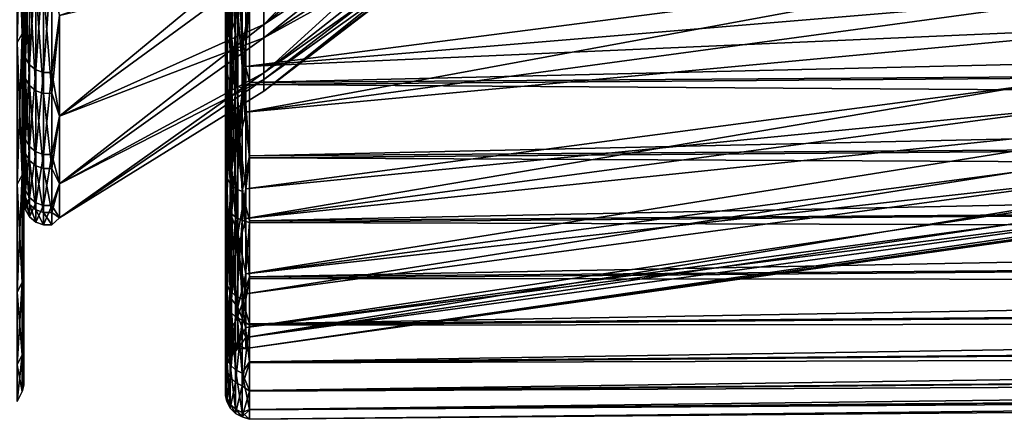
# Model space of a CAD drawing. Header units: metres. Extents: x -147 to 182, y -23 to 81.
# Tile 169 of 212: x 136.96 to 145.27, y -22.99 to -19.62. Entities that reach past the tile are written whole.
import ezdxf

# ---------------------------------------------------------------- set-up
doc = ezdxf.new("R2010")
doc.units = ezdxf.units.M
doc.layers.add('solid_ORA153_SW0001', color=7, linetype='CONTINUOUS')

msp = doc.modelspace()

# ---------------------------------------------------------------- linework, layer by layer
at = {"layer": 'solid_ORA153_SW0001'}
for points in [[(139.022964, -19.658188, 4.745441), (140.647751, -18.310463, 4.996523), (140.647751, -17.965664, 6.121536)], [(139.022964, -19.00326, 6.916621), (139.022964, -19.658188, 4.745441), (140.647751, -17.965664, 6.121536)], [(138.872177, -20.39712, -9.248863), (150.584595, -18.805969, -8.769136), (150.584595, -18.242016, -9.888933)], [(138.872177, -19.25071, -11.445267), (138.872177, -20.39712, -9.248863), (150.584595, -18.242016, -9.888933)], [(136.985397, -18.282341, 13.610699), (136.94281, -18.349518, 13.660709), (136.94281, -19.811356, 11.438091)], [(136.985397, -19.738829, 11.396218), (136.985397, -18.282341, 13.610699), (136.94281, -19.811356, 11.438091)], [(136.985397, -18.282341, -13.610699), (136.985397, -19.738829, -11.396218), (136.94281, -18.349518, -13.660709)], [(136.985397, -19.738829, -11.396218), (136.94281, -19.811356, -11.438091), (136.94281, -18.349518, -13.660709)], [(136.985397, -18.282341, -13.610699), (137, -18.960186, -12.482038), (137, -19.654409, -11.357558)], [(136.985397, -18.282341, -13.610699), (137, -19.654409, -11.357558), (136.985397, -19.738829, -11.396218)], [(136.985397, -19.738829, 11.396218), (137, -18.959881, 12.482499), (136.985397, -18.282341, 13.610699)], [(138.709839, -19.776199, -11.466935), (138.700012, -18.537638, -13.270865), (138.709854, -18.347033, -13.637266)], [(138.709839, -19.776199, -11.466935), (138.709854, -18.347033, -13.637266), (138.738541, -19.824699, -11.495057)], [(138.709854, -18.347033, -13.637266), (138.738541, -18.392029, -13.670712), (138.738541, -19.824699, -11.495057)], [(138.712677, -19.770254, -10.792188), (138.749115, -19.716516, -10.762853), (138.749115, -18.311996, -13.009642)], [(138.712677, -18.361906, -13.0451), (138.712677, -19.770254, -10.792188), (138.749115, -18.311996, -13.009642)], [(138.749115, -18.311996, -13.009642), (138.749115, -19.716516, -10.762853), (138.804703, -19.554232, -10.964115)], [(139.022964, -19.658188, 4.745441), (140.647751, -18.584887, 3.852306), (140.647751, -18.310463, 4.996523)], [(138.712677, -18.361906, -13.0451), (138.700012, -18.412563, -13.094728), (138.700012, -19.826809, -10.834758)], [(138.712677, -18.361906, -13.0451), (138.700012, -19.826809, -10.834758), (138.712677, -19.770254, -10.792188)], [(138.700012, -19.289076, -12.152834), (138.700012, -19.826809, -10.834758), (138.700012, -18.412563, -13.094728)], [(138.738541, -18.392029, -13.670712), (138.783249, -18.427631, -13.697175), (138.783249, -19.863075, -11.517309)], [(138.738541, -19.824699, -11.495057), (138.738541, -18.392029, -13.670712), (138.783249, -19.863075, -11.517309)], [(138.783249, -18.427631, -13.697175), (138.839539, -18.45031, -13.714032), (138.839539, -19.887522, -11.531484)], [(138.783249, -19.863075, -11.517309), (138.783249, -18.427631, -13.697175), (138.839539, -19.887522, -11.531484)], [(138.839539, -19.887522, -11.531484), (138.839539, -18.45031, -13.714032), (138.901749, -19.457748, -12.260295)], [(138.872162, -20.013861, 10.051345), (150.584595, -18.500885, 9.395727), (150.584595, -19.034603, 8.261127)], [(138.872162, -20.013861, 10.051345), (138.872162, -18.711645, 12.306849), (150.584595, -18.500885, 9.395727)], [(139.022964, -19.770384, -4.253873), (140.647751, -18.481653, -4.320507), (140.647751, -18.71386, -3.166981)], [(139.022964, -19.770384, -4.253873), (139.022964, -19.16979, -6.440707), (140.647751, -18.481653, -4.320507)], [(138.709839, -19.776199, -11.466935), (138.700012, -19.289076, -12.152834), (138.700012, -18.537638, -13.270865)], [(139.022964, -20.065903, 2.514584), (140.647751, -18.787882, 2.693283), (140.647751, -18.584887, 3.852306)], [(139.022964, -19.658188, 4.745441), (139.022964, -20.065903, 2.514584), (140.647751, -18.584887, 3.852306)], [(138.709839, -18.712418, 13.131427), (138.699997, -19.308212, 12.122416), (138.699997, -19.990496, 10.960849)], [(138.709839, -18.712418, 13.131427), (138.699997, -19.990496, 10.960849), (138.709839, -20.081814, 10.922896)], [(138.709839, -18.712418, 13.131427), (138.709839, -20.081814, 10.922896), (138.738525, -18.758308, 13.163631)], [(138.709839, -20.081814, 10.922896), (138.738525, -20.131063, 10.949684), (138.738525, -18.758308, 13.163631)], [(138.738525, -18.758308, 13.163631), (138.738525, -20.131063, 10.949684), (138.783234, -18.794621, 13.189113)], [(138.804688, -19.333763, 11.348376), (138.872162, -18.711645, 12.306849), (138.872162, -20.013861, 10.051345)], [(139.022964, -19.770384, -4.253873), (140.647751, -18.71386, -3.166981), (140.647751, -18.87414, -2.001283)], [(138.738525, -20.131063, 10.949684), (138.783234, -20.170033, 10.970881), (138.783234, -18.794621, 13.189113)], [(138.783234, -18.794621, 13.189113), (138.783234, -20.170033, 10.970881), (138.839523, -18.817751, 13.205345)], [(138.783234, -20.170033, 10.970881), (138.839523, -20.194857, 10.984383), (138.839523, -18.817751, 13.205345)], [(138.839523, -18.817751, 13.205345), (138.839523, -20.194857, 10.984383), (138.901749, -19.477964, 12.228164)], [(138.872177, -20.39712, -9.248863), (150.584595, -19.300995, -7.617997), (150.584595, -18.805969, -8.769136)], [(139.022964, -20.065903, 2.514584), (140.647751, -18.918669, 1.523909), (140.647751, -18.787882, 2.693283)], [(139.022964, -20.122355, -2.013545), (140.647751, -18.87414, -2.001283), (140.647751, -18.96188, -0.827894)], [(139.022964, -20.122355, -2.013545), (139.022964, -19.770384, -4.253873), (140.647751, -18.87414, -2.001283)], [(139.022964, -20.221275, 0.252104), (140.647751, -18.976742, 0.348678), (140.647751, -18.918669, 1.523909)], [(139.022964, -20.065903, 2.514584), (139.022964, -20.221275, 0.252104), (140.647751, -18.918669, 1.523909)], [(136.985397, -19.738829, 11.396218), (137, -19.654133, 11.358037), (137, -18.959881, 12.482499)], [(137, -19.424248, 8.378839), (137, -18.959881, 12.482499), (137, -19.654133, 11.358037)], [(137, -19.424252, -8.378828), (137, -19.654409, -11.357558), (137, -18.960186, -12.482038)], [(137.012024, -19.942768, 7.258574), (137.012024, -19.004669, 9.445815), (137, -19.424248, 8.378839)], [(137.046875, -19.058718, 9.472679), (137.012024, -19.004669, 9.445815), (137.012024, -19.942768, 7.258574)], [(137.300888, -20.431076, 6.116663), (139.022964, -19.658188, 4.745441), (139.022964, -19.00326, 6.916621)], [(137.300888, -19.582829, 8.447207), (137.300888, -20.431076, 6.116663), (139.022964, -19.00326, 6.916621)], [(138.712662, -19.052942, 12.013323), (138.7491, -19.001152, 11.980668), (138.7491, -20.279713, 9.659887)], [(138.7491, -20.279713, 9.659887), (138.7491, -19.001152, 11.980668), (138.804688, -19.333763, 11.348376)], [(139.022964, -20.221275, 0.252104), (140.647751, -18.96188, -0.827894), (140.647751, -18.976742, 0.348678)], [(139.022964, -20.221275, 0.252104), (139.022964, -20.122355, -2.013545), (140.647751, -18.96188, -0.827894)], [(137.046875, -19.999485, 7.279217), (137.046875, -19.058718, 9.472679), (137.012024, -19.942768, 7.258574)], [(137.100327, -19.098776, 9.492588), (137.046875, -19.058718, 9.472679), (137.046875, -19.999485, 7.279217)], [(137.100327, -20.041519, 7.294517), (137.100327, -19.098776, 9.492588), (137.046875, -19.999485, 7.279217)], [(137.165878, -19.119978, 9.503126), (137.100327, -19.098776, 9.492588), (137.100327, -20.041519, 7.294517)], [(138.712662, -20.334988, 9.686216), (138.699997, -19.115332, 12.045692), (138.712662, -19.052942, 12.013323)], [(138.712662, -20.334988, 9.686216), (138.712662, -19.052942, 12.013323), (138.7491, -20.279713, 9.659887)], [(138.872162, -20.013861, 10.051345), (150.584595, -19.034603, 8.261127), (150.584595, -19.498617, 7.096929)], [(137.165878, -20.063766, 7.302614), (137.165878, -19.119978, 9.503126), (137.100327, -20.041519, 7.294517)], [(137.23558, -19.119747, 9.503012), (137.165878, -19.119978, 9.503126), (137.165878, -20.063766, 7.302614)], [(137.23558, -20.063526, 7.302526), (137.23558, -19.119747, 9.503012), (137.165878, -20.063766, 7.302614)], [(137.23558, -20.063526, 7.302526), (137.300888, -19.582829, 8.447207), (137.23558, -19.119747, 9.503012)], [(137.300888, -20.431076, -6.116663), (139.022964, -19.16979, -6.440707), (139.022964, -19.770384, -4.253873)], [(137.300888, -20.431076, -6.116663), (137.300888, -19.582829, -8.447207), (139.022964, -19.16979, -6.440707)], [(138.699997, -19.308212, 12.122416), (138.699997, -19.115332, 12.045692), (138.699997, -20.400955, 9.710591)], [(138.712662, -20.334988, 9.686216), (138.699997, -20.400955, 9.710591), (138.699997, -19.115332, 12.045692)], [(138.901749, -19.477964, 12.228164), (180.235626, -19.839897, 10.9012), (180.235626, -19.161858, 12.053254)], [(138.901749, -20.147919, -11.089644), (180.235641, -19.171923, -12.037193), (180.235641, -19.848997, -10.884573)], [(138.901749, -20.147919, -11.089644), (138.901749, -19.457748, -12.260295), (180.235641, -19.171923, -12.037193)], [(137.012024, -19.234253, -8.969079), (137.012024, -20.117531, -6.75913), (137, -19.424252, -8.378828)], [(137.046875, -20.174744, -6.778354), (137.012024, -20.117531, -6.75913), (137.012024, -19.234253, -8.969079)], [(137.046875, -19.288956, -8.994587), (137.046875, -20.174744, -6.778354), (137.012024, -19.234253, -8.969079)], [(138.804703, -19.554232, -10.964115), (138.872177, -20.39712, -9.248863), (138.872177, -19.25071, -11.445267)], [(137.100327, -20.217148, -6.7926), (137.046875, -20.174744, -6.778354), (137.046875, -19.288956, -8.994587)], [(137.100327, -19.329496, -9.013493), (137.100327, -20.217148, -6.7926), (137.046875, -19.288956, -8.994587)], [(137.165878, -20.23959, -6.800141), (137.100327, -20.217148, -6.7926), (137.100327, -19.329496, -9.013493)], [(137.165878, -19.350954, -9.023498), (137.165878, -20.23959, -6.800141), (137.100327, -19.329496, -9.013493)], [(138.699997, -19.990496, 10.960849), (138.699997, -19.308212, 12.122416), (138.699997, -20.400955, 9.710591)], [(138.700012, -19.289076, -12.152834), (138.700012, -19.973207, -10.992309), (138.700012, -19.826809, -10.834758)], [(138.709839, -19.776199, -11.466935), (138.700012, -19.973207, -10.992309), (138.700012, -19.289076, -12.152834)], [(138.7491, -20.279713, 9.659887), (138.804688, -19.333763, 11.348376), (138.804688, -20.515091, 9.039415)], [(138.804688, -20.515091, 9.039415), (138.804688, -19.333763, 11.348376), (138.872162, -20.013861, 10.051345)], [(138.872177, -21.293907, -6.939272), (150.584595, -19.725821, -6.438494), (150.584595, -19.300995, -7.617997)], [(138.872177, -20.39712, -9.248863), (138.872177, -21.293907, -6.939272), (150.584595, -19.300995, -7.617997)], [(137, -20.265652, 6.067102), (137, -19.424248, 8.378839), (137, -19.654133, 11.358037)], [(137.012024, -19.942768, 7.258574), (137, -19.424248, 8.378839), (137, -20.265652, 6.067102)], [(137, -19.424252, -8.378828), (137, -20.265652, -6.067104), (137, -19.654409, -11.357558)], [(137.012024, -20.117531, -6.75913), (137, -20.265652, -6.067104), (137, -19.424252, -8.378828)], [(137.23558, -19.350721, -9.02339), (137.23558, -20.239347, -6.800059), (137.165878, -19.350954, -9.023498)], [(137.23558, -20.239347, -6.800059), (137.165878, -20.23959, -6.800141), (137.165878, -19.350954, -9.023498)], [(137.23558, -19.350721, -9.02339), (137.300888, -19.582829, -8.447207), (137.23558, -20.239347, -6.800059)], [(138.839523, -20.194857, 10.984383), (138.901749, -20.166201, 11.056376), (138.901749, -19.477964, 12.228164)], [(138.839539, -19.887522, -11.531484), (138.901749, -19.457748, -12.260295), (138.901749, -20.147919, -11.089644)], [(138.872162, -21.045424, 7.659914), (150.584595, -19.498617, 7.096929), (150.584595, -19.891495, 5.906837)], [(138.872162, -20.013861, 10.051345), (150.584595, -19.498617, 7.096929), (138.872162, -21.045424, 7.659914)], [(138.901749, -19.477964, 12.228164), (138.901749, -20.166201, 11.056376), (180.235626, -19.839897, 10.9012)], [(137.23558, -20.239347, -6.800059), (137.300888, -19.582829, -8.447207), (137.300888, -20.431076, -6.116663)], [(137.23558, -20.063526, 7.302526), (137.300888, -20.431076, 6.116663), (137.300888, -19.582829, 8.447207)], [(138.749115, -19.716516, -10.762853), (138.804703, -20.689705, -8.632262), (138.804703, -19.554232, -10.964115)], [(138.804703, -19.554232, -10.964115), (138.804703, -20.689705, -8.632262), (138.872177, -20.39712, -9.248863)], [(136.985397, -19.738829, 11.396218), (137, -20.281754, 10.195118), (137, -19.654133, 11.358037)], [(136.985397, -19.738829, -11.396218), (137, -19.654409, -11.357558), (137, -20.282001, -10.194625)], [(137, -20.265652, 6.067102), (137, -19.654133, 11.358037), (137, -20.281754, 10.195118)], [(137, -20.265652, -6.067104), (137, -20.282001, -10.194625), (137, -19.654409, -11.357558)], [(137.300888, -21.003031, 3.703401), (139.022964, -20.065903, 2.514584), (139.022964, -19.658188, 4.745441)], [(137.300888, -20.431076, 6.116663), (137.300888, -21.003031, 3.703401), (139.022964, -19.658188, 4.745441)], [(136.985397, -19.738829, 11.396218), (136.94281, -19.811356, 11.438091), (136.94281, -21.00528, 9.060793)], [(136.985397, -20.928383, 9.027623), (136.985397, -19.738829, 11.396218), (136.94281, -21.00528, 9.060793)], [(136.985397, -19.738829, -11.396218), (136.985397, -20.928383, -9.027623), (136.94281, -19.811356, -11.438091)], [(136.985397, -19.738829, -11.396218), (137, -20.282001, -10.194625), (137, -20.84083, -8.997208)], [(136.985397, -19.738829, -11.396218), (137, -20.84083, -8.997208), (136.985397, -20.928383, -9.027623)], [(136.985397, -20.928383, 9.027623), (137, -20.281754, 10.195118), (136.985397, -19.738829, 11.396218)], [(138.712677, -20.903519, -8.389112), (138.749115, -20.846699, -8.366308), (138.749115, -19.716516, -10.762853)], [(138.712677, -19.770254, -10.792188), (138.712677, -20.903519, -8.389112), (138.749115, -19.716516, -10.762853)], [(138.749115, -19.716516, -10.762853), (138.749115, -20.846699, -8.366308), (138.804703, -20.689705, -8.632262)], [(138.872177, -21.293907, -6.939272), (150.584595, -20.078579, -5.235747), (150.584595, -19.725821, -6.438494)], [(136.985397, -20.928383, -9.027623), (136.94281, -21.00528, -9.060793), (136.94281, -19.811356, -11.438091)], [(137.300888, -21.003031, -3.703401), (139.022964, -19.770384, -4.253873), (139.022964, -20.122355, -2.013545)], [(137.300888, -21.003031, -3.703401), (137.300888, -20.431076, -6.116663), (139.022964, -19.770384, -4.253873)], [(138.712677, -19.770254, -10.792188), (138.700012, -19.826809, -10.834758), (138.700012, -20.96484, -8.424361)], [(138.712677, -19.770254, -10.792188), (138.700012, -20.96484, -8.424361), (138.712677, -20.903519, -8.389112)], [(138.709839, -20.94982, -9.148429), (138.700012, -19.973207, -10.992309), (138.709839, -19.776199, -11.466935)], [(138.700012, -20.587557, -9.793487), (138.700012, -20.96484, -8.424361), (138.700012, -19.826809, -10.834758)], [(138.700012, -19.973207, -10.992309), (138.700012, -20.587557, -9.793487), (138.700012, -19.826809, -10.834758)], [(138.709839, -19.776199, -11.466935), (138.738541, -19.824699, -11.495057), (138.738541, -21.001198, -9.170865)], [(138.709839, -20.94982, -9.148429), (138.709839, -19.776199, -11.466935), (138.738541, -21.001198, -9.170865)], [(138.738541, -19.824699, -11.495057), (138.783249, -19.863075, -11.517309), (138.783249, -21.041851, -9.188618)], [(138.738541, -21.001198, -9.170865), (138.738541, -19.824699, -11.495057), (138.783249, -21.041851, -9.188618)], [(138.901749, -20.166201, 11.056376), (180.235626, -20.448753, 9.711133), (180.235626, -19.839897, 10.9012)], [(138.783249, -19.863075, -11.517309), (138.839539, -19.887522, -11.531484), (138.839539, -21.067747, -9.199926)], [(138.783249, -21.041851, -9.188618), (138.783249, -19.863075, -11.517309), (138.839539, -21.067747, -9.199926)], [(138.839539, -19.887522, -11.531484), (138.901749, -20.147919, -11.089644), (138.901749, -20.76774, -9.880274)], [(138.839539, -21.067747, -9.199926), (138.839539, -19.887522, -11.531484), (138.901749, -20.76774, -9.880274)], [(138.872162, -21.762732, 5.288443), (150.584595, -19.891495, 5.906837), (150.584595, -20.21195, 4.694616)], [(138.872162, -21.762732, 5.288443), (138.872162, -21.045424, 7.659914), (150.584595, -19.891495, 5.906837)], [(138.901749, -20.76774, -9.880274), (180.235641, -19.848997, -10.884573), (180.235641, -20.45686, -9.693998)], [(138.901749, -20.76774, -9.880274), (138.901749, -20.147919, -11.089644), (180.235641, -19.848997, -10.884573)], [(137.012024, -20.630074, 4.980052), (137.012024, -19.942768, 7.258574), (137, -20.265652, 6.067102)], [(137.046875, -19.999485, 7.279217), (137.012024, -19.942768, 7.258574), (137.012024, -20.630074, 4.980052)], [(137.046875, -20.688745, 4.994215), (137.046875, -19.999485, 7.279217), (137.012024, -20.630074, 4.980052)], [(137.100327, -20.041519, 7.294517), (137.046875, -19.999485, 7.279217), (137.046875, -20.688745, 4.994215)], [(138.699997, -19.990496, 10.960849), (138.699997, -20.400955, 9.710591), (138.699997, -21.402636, 7.240291)], [(138.699997, -20.602959, 9.76105), (138.699997, -19.990496, 10.960849), (138.699997, -21.402636, 7.240291)], [(138.709839, -20.081814, 10.922896), (138.699997, -19.990496, 10.960849), (138.699997, -20.602959, 9.76105)], [(138.709839, -20.94982, -9.148429), (138.700012, -20.587557, -9.793487), (138.700012, -19.973207, -10.992309)], [(137.100327, -20.732229, 5.004712), (137.100327, -20.041519, 7.294517), (137.046875, -20.688745, 4.994215)], [(137.165878, -20.063766, 7.302614), (137.100327, -20.041519, 7.294517), (137.100327, -20.732229, 5.004712)], [(137.165878, -20.755243, 5.010268), (137.165878, -20.063766, 7.302614), (137.100327, -20.732229, 5.004712)], [(137.23558, -20.063526, 7.302526), (137.165878, -20.063766, 7.302614), (137.165878, -20.755243, 5.010268)], [(137.23558, -20.754993, 5.010207), (137.23558, -20.063526, 7.302526), (137.165878, -20.755243, 5.010268)], [(137.23558, -20.754993, 5.010207), (137.300888, -20.431076, 6.116663), (137.23558, -20.063526, 7.302526)], [(137.300888, -21.290955, 1.240057), (139.022964, -20.221275, 0.252104), (139.022964, -20.065903, 2.514584)], [(137.300888, -21.003031, 3.703401), (137.300888, -21.290955, 1.240057), (139.022964, -20.065903, 2.514584)], [(138.709839, -20.081814, 10.922896), (138.699997, -20.602959, 9.76105), (138.709839, -21.191713, 8.57322)], [(138.709839, -20.081814, 10.922896), (138.709839, -21.191713, 8.57322), (138.738525, -20.131063, 10.949684)], [(138.804688, -20.515091, 9.039415), (138.872162, -20.013861, 10.051345), (138.872162, -21.045424, 7.659914)], [(138.872177, -21.930098, -4.544757), (150.584595, -20.358028, -4.014083), (150.584595, -20.078579, -5.235747)], [(138.872177, -21.293907, -6.939272), (138.872177, -21.930098, -4.544757), (150.584595, -20.078579, -5.235747)], [(137.012024, -20.117531, -6.75913), (137.012024, -20.747818, -4.464182), (137, -20.265652, -6.067104)], [(137.046875, -20.806824, -4.476878), (137.012024, -20.747818, -4.464182), (137.012024, -20.117531, -6.75913)], [(137.046875, -20.174744, -6.778354), (137.046875, -20.806824, -4.476878), (137.012024, -20.117531, -6.75913)], [(137.100327, -20.850555, -4.486288), (137.046875, -20.806824, -4.476878), (137.046875, -20.174744, -6.778354)], [(137.100327, -20.217148, -6.7926), (137.100327, -20.850555, -4.486288), (137.046875, -20.174744, -6.778354)], [(137.300888, -21.290955, -1.240057), (139.022964, -20.122355, -2.013545), (139.022964, -20.221275, 0.252104)], [(137.300888, -21.290955, -1.240057), (137.300888, -21.003031, -3.703401), (139.022964, -20.122355, -2.013545)], [(138.709839, -21.191713, 8.57322), (138.738525, -21.243687, 8.594246), (138.738525, -20.131063, 10.949684)], [(138.738525, -20.131063, 10.949684), (138.738525, -21.243687, 8.594246), (138.783234, -20.170033, 10.970881)], [(138.738525, -21.243687, 8.594246), (138.783234, -21.284809, 8.610883), (138.783234, -20.170033, 10.970881)], [(138.783234, -20.170033, 10.970881), (138.783234, -21.284809, 8.610883), (138.839523, -20.194857, 10.984383)], [(138.839523, -20.194857, 10.984383), (138.901749, -20.784023, 9.845984), (138.901749, -20.166201, 11.056376)], [(138.901749, -20.166201, 11.056376), (138.901749, -20.784023, 9.845984), (180.235626, -20.448753, 9.711133)], [(137.165878, -20.873703, -4.491268), (137.100327, -20.850555, -4.486288), (137.100327, -20.217148, -6.7926)], [(137.165878, -20.23959, -6.800141), (137.165878, -20.873703, -4.491268), (137.100327, -20.217148, -6.7926)], [(137.23558, -20.239347, -6.800059), (137.23558, -20.873451, -4.491214), (137.165878, -20.23959, -6.800141)], [(137.23558, -20.873451, -4.491214), (137.165878, -20.873703, -4.491268), (137.165878, -20.23959, -6.800141)], [(137.23558, -20.239347, -6.800059), (137.300888, -20.431076, -6.116663), (137.23558, -20.873451, -4.491214)], [(137.300888, -21.290955, 1.240057), (137.300888, -21.290955, -1.240057), (139.022964, -20.221275, 0.252104)], [(138.783234, -21.284809, 8.610883), (138.839523, -21.311005, 8.621481), (138.839523, -20.194857, 10.984383)], [(138.839523, -20.194857, 10.984383), (138.839523, -21.311005, 8.621481), (138.901749, -20.784023, 9.845984)], [(138.872162, -21.762732, 5.288443), (150.584595, -20.21195, 4.694616), (150.584595, -20.458431, 3.466253)], [(136.985397, -20.928383, 9.027623), (137, -20.840612, 8.997713), (137, -20.281754, 10.195118)], [(137, -20.265652, -6.067104), (137, -20.832958, -3.67344), (137, -20.282001, -10.194625)], [(137, -20.832958, 3.673448), (137, -20.265652, 6.067102), (137, -20.281754, 10.195118)], [(137.012024, -20.630074, 4.980052), (137, -20.265652, 6.067102), (137, -20.832958, 3.673448)], [(137.012024, -20.747818, -4.464182), (137, -20.832958, -3.67344), (137, -20.265652, -6.067104)], [(137, -20.832958, 3.673448), (137, -20.281754, 10.195118), (137, -20.840612, 8.997713)], [(137, -20.832958, -3.67344), (137, -20.84083, -8.997208), (137, -20.282001, -10.194625)], [(138.712662, -21.334091, 7.224337), (138.699997, -20.400955, 9.710591), (138.712662, -20.334988, 9.686216)], [(138.712662, -20.334988, 9.686216), (138.7491, -20.279713, 9.659887), (138.7491, -21.2761, 7.2047)], [(138.712662, -21.334091, 7.224337), (138.712662, -20.334988, 9.686216), (138.7491, -21.2761, 7.2047)], [(138.7491, -21.2761, 7.2047), (138.7491, -20.279713, 9.659887), (138.804688, -20.515091, 9.039415)], [(138.712662, -21.334091, 7.224337), (138.699997, -21.402636, 7.240291), (138.699997, -20.400955, 9.710591)], [(138.804703, -20.689705, -8.632262), (138.872177, -21.293907, -6.939272), (138.872177, -20.39712, -9.248863)], [(138.872177, -22.297905, -2.094623), (150.584595, -20.563305, -2.777198), (150.584595, -20.358028, -4.014083)], [(138.872177, -21.930098, -4.544757), (138.872177, -22.297905, -2.094623), (150.584595, -20.358028, -4.014083)], [(137.23558, -20.873451, -4.491214), (137.300888, -20.431076, -6.116663), (137.300888, -21.003031, -3.703401)], [(137.23558, -20.754993, 5.010207), (137.300888, -21.003031, 3.703401), (137.300888, -20.431076, 6.116663)], [(138.872162, -22.213707, 2.85225), (150.584595, -20.458431, 3.466253), (150.584595, -20.630438, 2.224235)], [(138.872162, -22.213707, 2.85225), (138.872162, -21.762732, 5.288443), (150.584595, -20.458431, 3.466253)], [(138.901749, -20.784023, 9.845984), (180.235626, -20.986303, 8.487204), (180.235626, -20.448753, 9.711133)], [(138.901749, -21.31505, -8.636406), (180.235641, -20.45686, -9.693998), (180.235641, -20.993387, -8.46962)], [(138.901749, -21.31505, -8.636406), (138.901749, -20.76774, -9.880274), (180.235641, -20.45686, -9.693998)], [(138.700012, -20.587557, -9.793487), (138.700012, -21.130054, -8.560411), (138.700012, -20.96484, -8.424361)], [(138.709839, -20.94982, -9.148429), (138.700012, -21.130054, -8.560411), (138.700012, -20.587557, -9.793487)], [(138.7491, -21.2761, 7.2047), (138.804688, -20.515091, 9.039415), (138.804688, -21.421833, 6.609467)], [(138.804688, -21.421833, 6.609467), (138.804688, -20.515091, 9.039415), (138.872162, -21.045424, 7.659914)], [(138.872177, -22.297905, -2.094623), (150.584595, -20.693436, -1.531001), (150.584595, -20.563305, -2.777198)], [(137.012024, -21.057945, 2.638903), (137.012024, -20.630074, 4.980052), (137, -20.832958, 3.673448)], [(137.046875, -20.688745, 4.994215), (137.012024, -20.630074, 4.980052), (137.012024, -21.057945, 2.638903)], [(138.699997, -22.001513, 5.974394), (138.699997, -20.602959, 9.76105), (138.699997, -21.402636, 7.240291)], [(138.699997, -22.001513, 5.974394), (138.699997, -21.143526, 8.527092), (138.699997, -20.602959, 9.76105)], [(138.709839, -21.191713, 8.57322), (138.699997, -20.602959, 9.76105), (138.699997, -21.143526, 8.527092)], [(138.872162, -22.213707, 2.85225), (150.584595, -20.630438, 2.224235), (150.584595, -20.727091, 0.974761)], [(137.012024, -20.747818, -4.464182), (137.012024, -21.117189, -2.113094), (137, -20.832958, -3.67344)], [(137.046875, -21.117834, 2.646408), (137.046875, -20.688745, 4.994215), (137.012024, -21.057945, 2.638903)], [(137.046875, -21.177246, -2.119103), (137.012024, -21.117189, -2.113094), (137.012024, -20.747818, -4.464182)], [(137.046875, -20.806824, -4.476878), (137.046875, -21.177246, -2.119103), (137.012024, -20.747818, -4.464182)], [(137.100327, -20.732229, 5.004712), (137.046875, -20.688745, 4.994215), (137.046875, -21.117834, 2.646408)], [(137.100327, -21.16222, 2.65197), (137.100327, -20.732229, 5.004712), (137.046875, -21.117834, 2.646408)], [(137.165878, -20.755243, 5.010268), (137.100327, -20.732229, 5.004712), (137.100327, -21.16222, 2.65197)], [(137.165878, -21.185711, 2.654914), (137.165878, -20.755243, 5.010268), (137.100327, -21.16222, 2.65197)], [(137.23558, -20.754993, 5.010207), (137.165878, -20.755243, 5.010268), (137.165878, -21.185711, 2.654914)], [(137.23558, -21.185457, 2.654882), (137.23558, -20.754993, 5.010207), (137.165878, -21.185711, 2.654914)], [(137.23558, -21.185457, 2.654882), (137.300888, -21.003031, 3.703401), (137.23558, -20.754993, 5.010207)], [(138.749115, -20.846699, -8.366308), (138.804703, -21.548254, -6.184871), (138.804703, -20.689705, -8.632262)], [(138.804703, -20.689705, -8.632262), (138.804703, -21.548254, -6.184871), (138.872177, -21.293907, -6.939272)], [(138.872162, -22.392828, 0.381147), (150.584595, -20.748125, -0.27841), (150.584595, -20.693436, -1.531001)], [(138.872177, -22.297905, -2.094623), (138.872162, -22.392828, 0.381147), (150.584595, -20.693436, -1.531001)], [(138.872162, -22.392828, 0.381147), (150.584595, -20.727091, 0.974761), (150.584595, -20.748125, -0.27841)], [(138.872162, -22.392828, 0.381147), (138.872162, -22.213707, 2.85225), (150.584595, -20.727091, 0.974761)], [(136.985397, -20.928383, 9.027623), (137, -21.328873, 7.769753), (137, -20.840612, 8.997713)], [(136.985397, -20.928383, -9.027623), (137, -20.84083, -8.997208), (137, -21.329062, -7.769236)], [(137, -20.832958, -3.67344), (137, -21.118559, -1.229981), (137, -20.84083, -8.997208)], [(137, -21.118557, 1.229985), (137, -20.832958, 3.673448), (137, -20.840612, 8.997713)], [(137.012024, -21.057945, 2.638903), (137, -20.832958, 3.673448), (137, -21.118557, 1.229985)], [(137.012024, -21.117189, -2.113094), (137, -21.118559, -1.229981), (137, -20.832958, -3.67344)], [(137, -21.118557, 1.229985), (137, -20.840612, 8.997713), (137, -21.328873, 7.769753)], [(137, -21.118559, -1.229981), (137, -21.329062, -7.769236), (137, -20.84083, -8.997208)], [(137.100327, -21.221758, -2.123557), (137.046875, -21.177246, -2.119103), (137.046875, -20.806824, -4.476878)], [(137.100327, -20.850555, -4.486288), (137.100327, -21.221758, -2.123557), (137.046875, -20.806824, -4.476878)], [(138.839523, -21.311005, 8.621481), (138.901749, -21.329279, 8.601213), (138.901749, -20.784023, 9.845984)], [(138.839539, -21.067747, -9.199926), (138.901749, -20.76774, -9.880274), (138.901749, -21.31505, -8.636406)], [(138.901749, -20.784023, 9.845984), (138.901749, -21.329279, 8.601213), (180.235626, -20.986303, 8.487204)], [(137.165878, -21.245316, -2.125914), (137.100327, -21.221758, -2.123557), (137.100327, -20.850555, -4.486288)], [(137.165878, -20.873703, -4.491268), (137.165878, -21.245316, -2.125914), (137.100327, -20.850555, -4.486288)], [(137.23558, -20.873451, -4.491214), (137.23558, -21.24506, -2.125889), (137.165878, -20.873703, -4.491268)], [(137.23558, -21.24506, -2.125889), (137.165878, -21.245316, -2.125914), (137.165878, -20.873703, -4.491268)], [(137.23558, -20.873451, -4.491214), (137.300888, -21.003031, -3.703401), (137.23558, -21.24506, -2.125889)], [(138.712677, -20.903519, -8.389112), (138.700012, -20.96484, -8.424361), (138.700012, -21.811098, -5.896647)], [(138.712677, -20.903519, -8.389112), (138.700012, -21.811098, -5.896647), (138.712677, -21.745932, -5.869309)], [(138.712677, -21.745932, -5.869309), (138.749115, -21.686823, -5.853355), (138.749115, -20.846699, -8.366308)], [(138.712677, -20.903519, -8.389112), (138.712677, -21.745932, -5.869309), (138.749115, -20.846699, -8.366308)], [(138.749115, -20.846699, -8.366308), (138.749115, -21.686823, -5.853355), (138.804703, -21.548254, -6.184871)], [(136.985397, -20.928383, 9.027623), (136.94281, -21.00528, 9.060793), (136.94281, -21.915144, 6.560963)], [(136.985397, -21.834915, 6.536944), (136.985397, -20.928383, 9.027623), (136.94281, -21.915144, 6.560963)], [(136.985397, -20.928383, -9.027623), (136.985397, -21.834915, -6.536944), (136.94281, -21.00528, -9.060793)], [(136.985397, -21.834915, -6.536944), (136.94281, -21.915144, -6.560963), (136.94281, -21.00528, -9.060793)], [(136.985397, -20.928383, -9.027623), (137, -21.329062, -7.769236), (137, -21.745014, -6.514928)], [(136.985397, -20.928383, -9.027623), (137, -21.745014, -6.514928), (136.985397, -21.834915, -6.536944)], [(136.985397, -21.834915, 6.536944), (137, -21.328873, 7.769753), (136.985397, -20.928383, 9.027623)], [(137.23558, -21.24506, -2.125889), (137.300888, -21.003031, -3.703401), (137.300888, -21.290955, -1.240057)], [(137.23558, -21.185457, 2.654882), (137.300888, -21.290955, 1.240057), (137.300888, -21.003031, 3.703401)], [(138.709839, -21.852726, -6.711708), (138.700012, -21.130054, -8.560411), (138.709839, -20.94982, -9.148429)], [(138.700012, -21.598782, -7.297433), (138.700012, -21.811098, -5.896647), (138.700012, -20.96484, -8.424361)], [(138.700012, -21.130054, -8.560411), (138.700012, -21.598782, -7.297433), (138.700012, -20.96484, -8.424361)], [(138.709839, -20.94982, -9.148429), (138.738541, -21.001198, -9.170865), (138.738541, -21.906321, -6.728168)], [(138.709839, -21.852726, -6.711708), (138.709839, -20.94982, -9.148429), (138.738541, -21.906321, -6.728168)], [(138.738541, -21.001198, -9.170865), (138.783249, -21.041851, -9.188618), (138.783249, -21.948725, -6.741192)], [(138.738541, -21.906321, -6.728168), (138.738541, -21.001198, -9.170865), (138.783249, -21.948725, -6.741192)], [(138.901749, -21.329279, 8.601213), (180.235626, -21.450672, 7.233678), (180.235626, -20.986303, 8.487204)], [(138.901749, -21.787937, -7.362383), (180.235641, -20.993387, -8.46962), (180.235641, -21.456709, -7.215707)], [(138.901749, -21.787937, -7.362383), (138.901749, -21.31505, -8.636406), (180.235641, -20.993387, -8.46962)], [(137.012024, -21.221001, 0.264568), (137.012024, -21.057945, 2.638903), (137, -21.118557, 1.229985)], [(137.046875, -21.117834, 2.646408), (137.012024, -21.057945, 2.638903), (137.012024, -21.221001, 0.264568)], [(138.783249, -21.041851, -9.188618), (138.839539, -21.067747, -9.199926), (138.839539, -21.975739, -6.749488)], [(138.783249, -21.948725, -6.741192), (138.783249, -21.041851, -9.188618), (138.839539, -21.975739, -6.749488)], [(138.804688, -21.421833, 6.609467), (138.872162, -21.045424, 7.659914), (138.872162, -21.762732, 5.288443)], [(138.839539, -21.067747, -9.199926), (138.901749, -21.31505, -8.636406), (138.901749, -21.787937, -7.362383)], [(138.839539, -21.975739, -6.749488), (138.839539, -21.067747, -9.199926), (138.901749, -21.787937, -7.362383)], [(137.012024, -21.117189, -2.113094), (137.012024, -21.221001, 0.264568), (137, -21.118559, -1.229981)], [(137, -21.118559, -1.229981), (137, -21.118557, 1.229985), (137, -21.328873, 7.769753)], [(137.012024, -21.221001, 0.264568), (137, -21.118557, 1.229985), (137, -21.118559, -1.229981)], [(137, -21.118559, -1.229981), (137, -21.328873, 7.769753), (137, -21.329062, -7.769236)], [(137.046875, -21.281353, 0.265321), (137.012024, -21.221001, 0.264568), (137.012024, -21.117189, -2.113094)], [(137.046875, -21.177246, -2.119103), (137.046875, -21.281353, 0.265321), (137.012024, -21.117189, -2.113094)], [(137.046875, -21.281353, 0.265321), (137.046875, -21.117834, 2.646408), (137.012024, -21.221001, 0.264568)], [(137.100327, -21.16222, 2.65197), (137.046875, -21.117834, 2.646408), (137.046875, -21.281353, 0.265321)], [(137.100327, -21.326082, 0.265878), (137.100327, -21.16222, 2.65197), (137.046875, -21.281353, 0.265321)], [(137.165878, -21.185711, 2.654914), (137.100327, -21.16222, 2.65197), (137.100327, -21.326082, 0.265878)], [(138.699997, -22.001513, 5.974394), (138.699997, -21.610239, 7.263444), (138.699997, -21.143526, 8.527092)], [(138.709839, -21.191713, 8.57322), (138.699997, -21.143526, 8.527092), (138.699997, -21.610239, 7.263444)], [(138.709839, -21.852726, -6.711708), (138.700012, -21.598782, -7.297433), (138.700012, -21.130054, -8.560411)], [(137.100327, -21.326082, 0.265878), (137.046875, -21.281353, 0.265321), (137.046875, -21.177246, -2.119103)], [(137.100327, -21.221758, -2.123557), (137.100327, -21.326082, 0.265878), (137.046875, -21.177246, -2.119103)], [(137.165878, -21.349756, 0.266173), (137.165878, -21.185711, 2.654914), (137.100327, -21.326082, 0.265878)], [(137.165878, -21.349756, 0.266173), (137.100327, -21.326082, 0.265878), (137.100327, -21.221758, -2.123557)], [(137.165878, -21.245316, -2.125914), (137.165878, -21.349756, 0.266173), (137.100327, -21.221758, -2.123557)], [(137.23558, -21.185457, 2.654882), (137.165878, -21.185711, 2.654914), (137.165878, -21.349756, 0.266173)], [(137.23558, -21.349499, 0.26617), (137.23558, -21.185457, 2.654882), (137.165878, -21.349756, 0.266173)], [(137.23558, -21.24506, -2.125889), (137.23558, -21.349499, 0.26617), (137.165878, -21.245316, -2.125914)], [(137.23558, -21.349499, 0.26617), (137.165878, -21.349756, 0.266173), (137.165878, -21.245316, -2.125914)], [(137.23558, -21.349499, 0.26617), (137.300888, -21.290955, 1.240057), (137.23558, -21.185457, 2.654882)], [(137.23558, -21.24506, -2.125889), (137.300888, -21.290955, -1.240057), (137.23558, -21.349499, 0.26617)], [(138.709839, -21.191713, 8.57322), (138.699997, -21.610239, 7.263444), (138.709839, -22.027777, 6.112763)], [(138.709839, -21.191713, 8.57322), (138.709839, -22.027777, 6.112763), (138.738525, -21.243687, 8.594246)], [(138.709839, -22.027777, 6.112763), (138.738541, -22.081799, 6.127754), (138.738525, -21.243687, 8.594246)], [(138.738525, -21.243687, 8.594246), (138.738541, -22.081799, 6.127754), (138.783234, -21.284809, 8.610883)], [(136.985397, -21.834915, 6.536944), (137, -21.744856, 6.515456), (137, -21.328873, 7.769753)], [(137, -21.328873, 7.769753), (137, -21.744856, 6.515456), (137, -21.329062, -7.769236)], [(137, -21.744856, 6.515456), (137, -21.745014, -6.514928), (137, -21.329062, -7.769236)], [(137.23558, -21.349499, 0.26617), (137.300888, -21.290955, -1.240057), (137.300888, -21.290955, 1.240057)], [(138.712662, -22.03635, 4.661937), (138.699997, -21.402636, 7.240291), (138.712662, -21.334091, 7.224337)], [(138.712662, -21.334091, 7.224337), (138.7491, -21.2761, 7.2047), (138.7491, -21.976452, 4.649265)], [(138.712662, -22.03635, 4.661937), (138.712662, -21.334091, 7.224337), (138.7491, -21.976452, 4.649265)], [(138.738541, -22.081799, 6.127754), (138.783249, -22.124544, 6.139616), (138.783234, -21.284809, 8.610883)], [(138.7491, -21.976452, 4.649265), (138.7491, -21.2761, 7.2047), (138.804688, -21.421833, 6.609467)], [(138.783234, -21.284809, 8.610883), (138.783249, -22.124544, 6.139616), (138.839523, -21.311005, 8.621481)], [(138.783249, -22.124544, 6.139616), (138.839523, -22.151773, 6.147172), (138.839523, -21.311005, 8.621481)], [(138.804703, -21.548254, -6.184871), (138.872177, -21.930098, -4.544757), (138.872177, -21.293907, -6.939272)], [(138.839523, -21.311005, 8.621481), (138.839523, -22.151773, 6.147172), (138.901749, -21.329279, 8.601213)], [(138.839523, -22.151773, 6.147172), (138.901749, -21.800062, 7.326412), (138.901749, -21.329279, 8.601213)], [(138.901749, -21.329279, 8.601213), (138.901749, -21.800062, 7.326412), (180.235626, -21.450672, 7.233678)], [(138.699997, -22.315979, 4.664451), (138.699997, -21.402636, 7.240291), (138.699997, -22.106409, 4.669178)], [(138.712662, -22.03635, 4.661937), (138.699997, -22.106409, 4.669178), (138.699997, -21.402636, 7.240291)], [(138.699997, -22.315979, 4.664451), (138.699997, -22.001513, 5.974394), (138.699997, -21.402636, 7.240291)], [(138.7491, -21.976452, 4.649265), (138.804688, -21.421833, 6.609467), (138.804703, -22.041853, 4.091053)], [(138.804703, -22.041853, 4.091053), (138.804688, -21.421833, 6.609467), (138.872162, -21.762732, 5.288443)], [(138.901749, -21.800062, 7.326412), (180.235626, -21.840242, 5.954929), (180.235626, -21.450672, 7.233678)], [(138.901749, -22.18475, -6.062654), (180.235641, -21.456709, -7.215707), (180.235641, -21.845211, -5.936633)], [(138.901749, -22.18475, -6.062654), (138.901749, -21.787937, -7.362383), (180.235641, -21.456709, -7.215707)], [(138.749115, -21.686823, -5.853355), (138.804703, -22.118387, -3.654697), (138.804703, -21.548254, -6.184871)], [(138.804703, -21.548254, -6.184871), (138.804703, -22.118387, -3.654697), (138.872177, -21.930098, -4.544757)], [(138.709839, -22.027777, 6.112763), (138.699997, -21.610239, 7.263444), (138.699997, -22.001513, 5.974394)], [(138.700012, -21.598782, -7.297433), (138.700012, -21.992069, -6.00906), (138.700012, -21.811098, -5.896647)], [(138.709839, -21.852726, -6.711708), (138.700012, -21.992069, -6.00906), (138.700012, -21.598782, -7.297433)], [(136.985397, -21.834915, 6.536944), (137, -22.087133, 5.239136), (137, -21.744856, 6.515456)], [(136.985397, -21.834915, -6.536944), (137, -21.745014, -6.514928), (137, -22.087261, -5.2386)], [(137, -21.744856, 6.515456), (137, -22.087133, 5.239136), (137, -21.745014, -6.514928)], [(137, -22.087133, 5.239136), (137, -22.087261, -5.2386), (137, -21.745014, -6.514928)], [(138.712677, -21.745932, -5.869309), (138.700012, -21.811098, -5.896647), (138.700012, -22.353785, -3.286768)], [(138.712677, -21.745932, -5.869309), (138.700012, -22.353785, -3.286768), (138.712677, -22.28577, -3.267842)], [(138.712677, -22.28577, -3.267842), (138.749115, -22.225193, -3.258959), (138.749115, -21.686823, -5.853355)], [(138.712677, -21.745932, -5.869309), (138.712677, -22.28577, -3.267842), (138.749115, -21.686823, -5.853355)], [(138.749115, -21.686823, -5.853355), (138.749115, -22.225193, -3.258959), (138.804703, -22.118387, -3.654697)], [(136.985397, -21.834915, 6.536944), (136.94281, -21.915144, 6.560963), (136.94281, -22.528643, 3.972408)], [(136.985397, -22.446167, 3.957865), (136.985397, -21.834915, 6.536944), (136.94281, -22.528643, 3.972408)], [(136.985397, -21.834915, -6.536944), (136.985397, -22.446167, -3.957865), (136.94281, -21.915144, -6.560963)], [(136.985397, -21.834915, -6.536944), (137, -22.087261, -5.2386), (137, -22.354654, -3.944536)], [(136.985397, -21.834915, -6.536944), (137, -22.354654, -3.944536), (136.985397, -22.446167, -3.957865)], [(136.985397, -22.446167, 3.957865), (137, -22.087133, 5.239136), (136.985397, -21.834915, 6.536944)], [(138.700012, -22.308598, -4.699612), (138.700012, -22.353785, -3.286768), (138.700012, -21.811098, -5.896647)], [(138.700012, -21.992069, -6.00906), (138.700012, -22.308598, -4.699612), (138.700012, -21.811098, -5.896647)], [(138.804703, -22.041853, 4.091053), (138.872162, -21.762732, 5.288443), (138.872162, -22.213707, 2.85225)], [(138.839523, -22.151773, 6.147172), (138.901749, -22.194729, 6.026029), (138.901749, -21.800062, 7.326412)], [(138.839539, -21.975739, -6.749488), (138.901749, -21.787937, -7.362383), (138.901749, -22.18475, -6.062654)], [(138.901749, -21.800062, 7.326412), (138.901749, -22.194729, 6.026029), (180.235626, -21.840242, 5.954929)], [(136.985397, -22.446167, -3.957865), (136.94281, -22.528643, -3.972408), (136.94281, -21.915144, -6.560963)], [(138.709839, -22.473255, -4.188258), (138.700012, -21.992069, -6.00906), (138.709839, -21.852726, -6.711708)], [(138.709839, -21.852726, -6.711708), (138.738541, -21.906321, -6.728168), (138.738541, -22.52837, -4.198529)], [(138.709839, -22.473255, -4.188258), (138.709839, -21.852726, -6.711708), (138.738541, -22.52837, -4.198529)], [(138.738541, -21.906321, -6.728168), (138.783249, -21.948725, -6.741192), (138.783249, -22.57198, -4.206657)], [(138.738541, -22.52837, -4.198529), (138.738541, -21.906321, -6.728168), (138.783249, -22.57198, -4.206657)], [(138.901749, -22.194729, 6.026029), (180.235626, -22.153656, 4.655415), (180.235626, -21.840242, 5.954929)], [(138.901749, -22.504103, -4.741756), (180.235641, -21.845211, -5.936633), (180.235641, -22.157537, -4.636857)], [(138.901749, -22.504103, -4.741756), (138.901749, -22.18475, -6.062654), (180.235641, -21.845211, -5.936633)], [(138.709839, -22.027777, 6.112763), (138.699997, -22.001513, 5.974394), (138.699997, -22.315979, 4.664451)], [(138.709839, -22.473255, -4.188258), (138.700012, -22.308598, -4.699612), (138.700012, -21.992069, -6.00906)], [(138.712662, -22.03635, 4.661937), (138.7491, -21.976452, 4.649265), (138.749115, -22.371023, 2.029141)], [(138.749115, -22.371023, 2.029141), (138.7491, -21.976452, 4.649265), (138.804703, -22.041853, 4.091053)], [(138.783249, -21.948725, -6.741192), (138.839539, -21.975739, -6.749488), (138.839539, -22.59976, -4.211834)], [(138.783249, -22.57198, -4.206657), (138.783249, -21.948725, -6.741192), (138.839539, -22.59976, -4.211834)], [(138.804703, -22.118387, -3.654697), (138.872177, -22.297905, -2.094623), (138.872177, -21.930098, -4.544757)], [(138.839539, -21.975739, -6.749488), (138.901749, -22.18475, -6.062654), (138.901749, -22.504103, -4.741756)], [(138.839539, -22.59976, -4.211834), (138.839539, -21.975739, -6.749488), (138.901749, -22.504103, -4.741756)], [(136.985397, -22.446167, 3.957865), (137, -22.354559, 3.945079), (137, -22.087133, 5.239136)], [(137, -22.087133, 5.239136), (137, -22.354559, 3.945079), (137, -22.087261, -5.2386)], [(137, -22.354559, 3.945079), (137, -22.354654, -3.944536), (137, -22.087261, -5.2386)], [(138.709839, -22.027777, 6.112763), (138.699997, -22.315979, 4.664451), (138.709839, -22.579199, 3.573316)], [(138.712662, -22.431997, 2.034671), (138.699997, -22.106409, 4.669178), (138.712662, -22.03635, 4.661937)], [(138.709839, -22.027777, 6.112763), (138.709839, -22.579199, 3.573316), (138.738541, -22.081799, 6.127754)], [(138.709839, -22.579199, 3.573316), (138.738541, -22.634573, 3.58208), (138.738541, -22.081799, 6.127754)], [(138.712662, -22.431997, 2.034671), (138.712662, -22.03635, 4.661937), (138.749115, -22.371023, 2.029141)], [(138.738541, -22.081799, 6.127754), (138.738541, -22.634573, 3.58208), (138.783249, -22.124544, 6.139616)], [(138.749115, -22.371023, 2.029141), (138.804703, -22.041853, 4.091053), (138.804703, -22.36685, 1.517881)], [(138.804703, -22.36685, 1.517881), (138.804703, -22.041853, 4.091053), (138.872162, -22.213707, 2.85225)], [(138.699997, -22.552507, 3.338317), (138.699997, -22.106409, 4.669178), (138.699997, -22.502462, 2.03314)], [(138.712662, -22.431997, 2.034671), (138.699997, -22.502462, 2.03314), (138.699997, -22.106409, 4.669178)], [(138.699997, -22.552507, 3.338317), (138.699997, -22.315979, 4.664451), (138.699997, -22.106409, 4.669178)], [(138.738541, -22.634573, 3.58208), (138.783249, -22.678389, 3.589014), (138.783249, -22.124544, 6.139616)], [(138.749115, -22.225193, -3.258959), (138.804703, -22.392475, -1.075606), (138.804703, -22.118387, -3.654697)], [(138.783249, -22.124544, 6.139616), (138.783249, -22.678389, 3.589014), (138.839523, -22.151773, 6.147172)], [(138.783249, -22.678389, 3.589014), (138.839523, -22.706299, 3.593431), (138.839523, -22.151773, 6.147172)], [(138.804703, -22.118387, -3.654697), (138.804703, -22.392475, -1.075606), (138.872177, -22.297905, -2.094623)], [(138.839523, -22.151773, 6.147172), (138.839523, -22.706299, 3.593431), (138.901749, -22.194729, 6.026029)], [(138.901749, -22.5119, 4.704606), (180.235626, -22.389816, 3.339667), (180.235626, -22.153656, 4.655415)], [(138.901749, -22.194729, 6.026029), (138.901749, -22.5119, 4.704606), (180.235626, -22.153656, 4.655415)], [(138.901749, -22.744881, -3.404303), (180.235641, -22.157537, -4.636857), (180.235641, -22.392599, -3.320912)], [(138.901749, -22.744881, -3.404303), (138.901749, -22.504103, -4.741756), (180.235641, -22.157537, -4.636857)], [(138.712677, -22.515524, -0.620905), (138.749115, -22.454323, -0.619217), (138.749115, -22.225193, -3.258959)], [(138.712677, -22.28577, -3.267842), (138.712677, -22.515524, -0.620905), (138.749115, -22.225193, -3.258959)], [(138.749115, -22.225193, -3.258959), (138.749115, -22.454323, -0.619217), (138.804703, -22.392475, -1.075606)], [(138.804703, -22.36685, 1.517881), (138.872162, -22.213707, 2.85225), (138.872162, -22.392828, 0.381147)], [(138.839523, -22.706299, 3.593431), (138.901749, -22.5119, 4.704606), (138.901749, -22.194729, 6.026029)], [(138.712677, -22.28577, -3.267842), (138.700012, -22.353785, -3.286768), (138.699997, -22.585306, -0.631189)], [(138.712677, -22.28577, -3.267842), (138.699997, -22.585306, -0.631189), (138.712677, -22.515524, -0.620905)], [(138.709839, -22.579199, 3.573316), (138.699997, -22.315979, 4.664451), (138.699997, -22.552507, 3.338317)], [(138.700012, -22.308598, -4.699612), (138.700012, -22.547226, -3.373799), (138.700012, -22.353785, -3.286768)], [(138.709839, -22.473255, -4.188258), (138.700012, -22.547226, -3.373799), (138.700012, -22.308598, -4.699612)], [(138.804703, -22.392475, -1.075606), (138.872162, -22.392828, 0.381147), (138.872177, -22.297905, -2.094623)], [(136.985397, -22.446167, 3.957865), (137, -22.546244, 2.637573), (137, -22.354559, 3.945079)], [(136.985397, -22.446167, -3.957865), (137, -22.354654, -3.944536), (137, -22.546307, -2.637026)], [(137, -22.354559, 3.945079), (137, -22.546244, 2.637573), (137, -22.354654, -3.944536)], [(137, -22.546244, 2.637573), (137, -22.546307, -2.637026), (137, -22.354654, -3.944536)], [(138.699997, -22.707127, -2.036236), (138.699997, -22.585306, -0.631189), (138.700012, -22.353785, -3.286768)], [(138.700012, -22.547226, -3.373799), (138.699997, -22.707127, -2.036236), (138.700012, -22.353785, -3.286768)], [(138.712662, -22.431997, 2.034671), (138.749115, -22.371023, 2.029141), (138.749115, -22.454323, -0.619217)], [(138.749115, -22.454323, -0.619217), (138.804703, -22.36685, 1.517881), (138.804703, -22.392475, -1.075606)], [(138.749115, -22.454323, -0.619217), (138.749115, -22.371023, 2.029141), (138.804703, -22.36685, 1.517881)], [(138.804703, -22.392475, -1.075606), (138.804703, -22.36685, 1.517881), (138.872162, -22.392828, 0.381147)], [(138.901749, -22.750471, 3.366757), (180.235641, -22.547903, 2.012273), (180.235626, -22.389816, 3.339667)], [(138.901749, -22.5119, 4.704606), (138.901749, -22.750471, 3.366757), (180.235626, -22.389816, 3.339667)], [(138.901749, -22.906244, -2.054963), (180.235641, -22.392599, -3.320912), (180.235641, -22.549578, -1.993387)], [(138.901749, -22.906244, -2.054963), (138.901749, -22.744881, -3.404303), (180.235641, -22.392599, -3.320912)], [(136.985397, -22.446167, 3.957865), (136.94281, -22.528643, 3.972408), (136.94281, -22.837481, 1.330132)], [(136.985397, -22.753876, 1.325262), (136.985397, -22.446167, 3.957865), (136.94281, -22.837481, 1.330132)], [(136.985397, -22.446167, -3.957865), (136.985397, -22.753876, -1.325262), (136.94281, -22.528643, -3.972408)], [(136.985397, -22.446167, -3.957865), (137, -22.546307, -2.637026), (137, -22.661554, -1.320578)], [(136.985397, -22.446167, -3.957865), (137, -22.661554, -1.320578), (136.985397, -22.753876, -1.325262)], [(136.985397, -22.753876, 1.325262), (137, -22.546244, 2.637573), (136.985397, -22.446167, 3.957865)], [(138.712677, -22.515524, -0.620905), (138.699997, -22.502462, 2.03314), (138.712662, -22.431997, 2.034671)], [(138.699997, -22.788816, 0.655593), (138.699997, -22.502462, 2.03314), (138.699997, -22.585306, -0.631189)], [(138.712677, -22.515524, -0.620905), (138.699997, -22.585306, -0.631189), (138.699997, -22.502462, 2.03314)], [(138.699997, -22.71031, 2.000435), (138.699997, -22.552507, 3.338317), (138.699997, -22.502462, 2.03314)], [(138.699997, -22.788816, 0.655593), (138.699997, -22.71031, 2.000435), (138.699997, -22.502462, 2.03314)], [(138.709839, -22.803387, -1.610688), (138.700012, -22.547226, -3.373799), (138.709839, -22.473255, -4.188258)], [(138.709839, -22.473255, -4.188258), (138.738541, -22.52837, -4.198529), (138.738541, -22.85931, -1.614638)], [(138.709839, -22.803387, -1.610688), (138.709839, -22.473255, -4.188258), (138.738541, -22.85931, -1.614638)], [(138.712677, -22.515524, -0.620905), (138.712662, -22.431997, 2.034671), (138.749115, -22.454323, -0.619217)], [(136.985397, -22.753876, -1.325262), (136.94281, -22.837481, -1.330132), (136.94281, -22.528643, -3.972408)], [(136.985397, -22.753876, 1.325262), (137, -22.661522, 1.321128), (137, -22.546244, 2.637573)], [(137, -22.546244, 2.637573), (137, -22.661522, 1.321128), (137, -22.546307, -2.637026)], [(137, -22.661522, 1.321128), (137, -22.661554, -1.320578), (137, -22.546307, -2.637026)], [(138.709839, -22.803387, -1.610688), (138.699997, -22.707127, -2.036236), (138.700012, -22.547226, -3.373799)], [(138.709839, -22.579199, 3.573316), (138.699997, -22.552507, 3.338317), (138.699997, -22.71031, 2.000435)], [(138.709839, -22.579199, 3.573316), (138.699997, -22.71031, 2.000435), (138.709839, -22.838854, 0.987696)], [(138.699997, -22.787754, -0.691482), (138.699997, -22.788816, 0.655593), (138.699997, -22.585306, -0.631189)], [(138.699997, -22.707127, -2.036236), (138.699997, -22.787754, -0.691482), (138.699997, -22.585306, -0.631189)], [(138.709839, -22.579199, 3.573316), (138.709839, -22.838854, 0.987696), (138.738541, -22.634573, 3.58208)], [(138.738541, -22.52837, -4.198529), (138.783249, -22.57198, -4.206657), (138.783249, -22.903561, -1.617763)], [(138.738541, -22.85931, -1.614638), (138.738541, -22.52837, -4.198529), (138.783249, -22.903561, -1.617763)], [(138.783249, -22.57198, -4.206657), (138.839539, -22.59976, -4.211834), (138.839523, -22.931749, -1.619754)], [(138.783249, -22.903561, -1.617763), (138.783249, -22.57198, -4.206657), (138.839523, -22.931749, -1.619754)], [(138.839523, -22.706299, 3.593431), (138.901749, -22.750471, 3.366757), (138.901749, -22.5119, 4.704606)], [(138.839539, -22.59976, -4.211834), (138.901749, -22.504103, -4.741756), (138.901749, -22.744881, -3.404303)], [(138.901749, -22.909605, 2.017153), (180.235641, -22.627365, 0.677863), (180.235641, -22.547903, 2.012273)], [(138.901749, -22.750471, 3.366757), (138.901749, -22.909605, 2.017153), (180.235641, -22.547903, 2.012273)], [(138.901749, -22.987629, -0.698448), (180.235641, -22.549578, -1.993387), (180.235641, -22.627924, -0.658911)], [(138.901749, -22.987629, -0.698448), (138.901749, -22.906244, -2.054963), (180.235641, -22.549578, -1.993387)], [(136.985397, -22.753876, 1.325262), (137, -22.700001, 0.000276), (137, -22.661522, 1.321128)], [(136.985397, -22.753876, -1.325262), (137, -22.661554, -1.320578), (137, -22.700001, 0.000276)], [(137, -22.661522, 1.321128), (137, -22.700001, 0.000276), (137, -22.661554, -1.320578)], [(138.709839, -22.838854, 0.987696), (138.738541, -22.894865, 0.990118), (138.738541, -22.634573, 3.58208)], [(138.738541, -22.634573, 3.58208), (138.738541, -22.894865, 0.990118), (138.783249, -22.678389, 3.589014)], [(138.839523, -22.931749, -1.619754), (138.839539, -22.59976, -4.211834), (138.901749, -22.906244, -2.054963)], [(138.839539, -22.59976, -4.211834), (138.901749, -22.744881, -3.404303), (138.901749, -22.906244, -2.054963)], [(138.901749, -22.98875, 0.660505), (180.235641, -22.627924, -0.658911), (180.235641, -22.627365, 0.677863)], [(138.901749, -22.909605, 2.017153), (138.901749, -22.98875, 0.660505), (180.235641, -22.627365, 0.677863)], [(138.901749, -22.98875, 0.660505), (138.901749, -22.987629, -0.698448), (180.235641, -22.627924, -0.658911)], [(136.985397, -22.753876, -1.325262), (137, -22.700001, 0.000276), (136.985397, -22.753876, 1.325262)], [(138.709839, -22.803387, -1.610688), (138.699997, -22.787754, -0.691482), (138.699997, -22.707127, -2.036236)], [(138.709839, -22.838854, 0.987696), (138.699997, -22.71031, 2.000435), (138.699997, -22.788816, 0.655593)], [(138.738541, -22.894865, 0.990118), (138.783249, -22.939184, 0.992035), (138.783249, -22.678389, 3.589014)], [(138.783249, -22.678389, 3.589014), (138.783249, -22.939184, 0.992035), (138.839523, -22.706299, 3.593431)], [(138.783249, -22.939184, 0.992035), (138.839523, -22.967417, 0.993256), (138.839523, -22.706299, 3.593431)], [(138.839523, -22.706299, 3.593431), (138.839523, -22.967417, 0.993256), (138.901749, -22.750471, 3.366757)], [(138.839523, -22.967417, 0.993256), (138.901749, -22.909605, 2.017153), (138.901749, -22.750471, 3.366757)], [(136.985397, -22.753876, 1.325262), (136.94281, -22.837481, 1.330132), (136.94281, -22.837481, -1.330132)], [(136.985397, -22.753876, -1.325262), (136.985397, -22.753876, 1.325262), (136.94281, -22.837481, -1.330132)], [(138.709839, -22.838854, 0.987696), (138.699997, -22.788816, 0.655593), (138.699997, -22.787754, -0.691482)], [(138.709839, -22.838854, 0.987696), (138.699997, -22.787754, -0.691482), (138.709839, -22.803387, -1.610688)], [(138.709839, -22.803387, -1.610688), (138.738541, -22.85931, -1.614638), (138.738541, -22.894865, 0.990118)], [(138.709839, -22.838854, 0.987696), (138.709839, -22.803387, -1.610688), (138.738541, -22.894865, 0.990118)], [(138.738541, -22.85931, -1.614638), (138.783249, -22.903561, -1.617763), (138.783249, -22.939184, 0.992035)], [(138.738541, -22.894865, 0.990118), (138.738541, -22.85931, -1.614638), (138.783249, -22.939184, 0.992035)], [(138.783249, -22.903561, -1.617763), (138.839523, -22.931749, -1.619754), (138.839523, -22.967417, 0.993256)], [(138.783249, -22.939184, 0.992035), (138.783249, -22.903561, -1.617763), (138.839523, -22.967417, 0.993256)], [(138.839523, -22.931749, -1.619754), (138.901749, -22.906244, -2.054963), (138.901749, -22.987629, -0.698448)], [(138.839523, -22.967417, 0.993256), (138.901749, -22.98875, 0.660505), (138.901749, -22.909605, 2.017153)], [(138.839523, -22.931749, -1.619754), (138.901749, -22.987629, -0.698448), (138.901749, -22.98875, 0.660505)], [(138.839523, -22.967417, 0.993256), (138.839523, -22.931749, -1.619754), (138.901749, -22.98875, 0.660505)]]:
    msp.add_3dface(points, dxfattribs=at)

doc.saveas('drawing.dxf')
